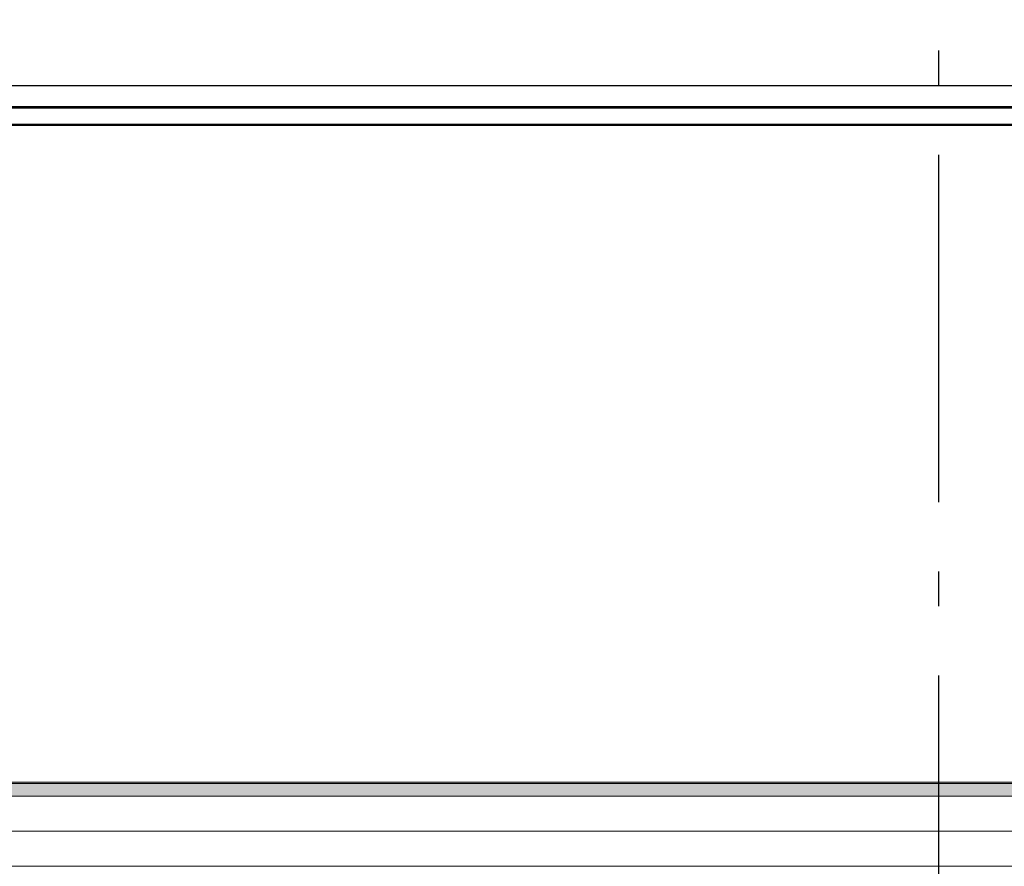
# Model space of a CAD drawing. Header units: millimetres. Extents: x -8544 to 51179, y -2070 to 23603.
# Tile 146 of 174: x 34093 to 35512, y 8325 to 9544. Entities that reach past the tile are written whole.
import ezdxf
from ezdxf.enums import TextEntityAlignment as Align

# ---------------------------------------------------------------- set-up
doc = ezdxf.new("R2010")
doc.units = ezdxf.units.MM
doc.header["$LTSCALE"] = 0.5
doc.header["$MEASUREMENT"] = 0
doc.linetypes.add('Akselinje', pattern=[1500, 1000, -200, 100, -200])
doc.linetypes.add('PLINE', pattern=[0])
for name, color, linetype in [('262- Taktekking (Skravur)(Nye konstruksjoner)', 7, 'Continuous'), ('265- Gesimser_ takrenner og nedløp(Nye konstruksjoner)', 7, 'Continuous'), ('82-- Modullinjer', 7, 'Continuous')]:
    doc.layers.add(name, color=color, linetype=linetype)
doc.layers.add('262- Taktekking(Nye konstruksjoner)', color=7, linetype='Continuous', lineweight=0)
doc.styles.add('GENERATED_STYLE_1', font='arial.ttf')

# ---------------------------------------------------------------- blocks, each defined once
blk = doc.blocks.new('Standard grid marker[13]', base_point=(35416.9, 12550))
at = {"layer": '82-- Modullinjer', "linetype": 'Akselinje'}
blk.add_line((35416.9, 12350), (35416.9, 1550), dxfattribs=at)
at = {"layer": '82-- Modullinjer', "style": 'GENERATED_STYLE_1'}
for tag, p in [('AC_MarkerText_1_0', (35416.9, 12887.5)), ('AC_MarkerText_1_1', (35416.9, 1187.5))]:
    blk.add_attdef(tag, text='', height=175, rotation=360, dxfattribs=at).set_placement(p, align=Align.TOP_CENTER)

msp = doc.modelspace()

# ---------------------------------------------------------------- hatches: boundary and pattern name
at = {"layer": '262- Taktekking (Skravur)(Nye konstruksjoner)', "linetype": 'Continuous'}
msp.add_hatch(color=256, dxfattribs=at).paths.add_polyline_path([(28071.9, 8446.5), (28071.9, 8444.5), (39161.9, 8444.5), (39161.9, 8446.5)])
at = {"layer": '262- Taktekking(Nye konstruksjoner)', "linetype": 'Continuous'}
msp.add_hatch(color=256, dxfattribs=at).paths.add_polyline_path([(28071.9, 8444.5), (28071.9, 8426.3), (39161.9, 8426.3), (39161.9, 8444.5)])

# ---------------------------------------------------------------- linework, layer by layer
at = {"layer": '262- Taktekking(Nye konstruksjoner)', "linetype": 'PLINE'}
for p, q in [((40611.9, 9392.4), (28071.9, 9392.4)), ((39161.9, 8446.5), (28071.9, 8446.5)), ((39161.9, 8444.5), (28071.9, 8444.5)), ((39161.9, 8426.3), (28071.9, 8426.3)), ((39161.9, 8375.9), (28071.9, 8375.9)), ((39161.9, 8325.4), (28071.9, 8325.4))]:
    msp.add_line(p, q, dxfattribs=at)
at = {"layer": '265- Gesimser_ takrenner og nedløp(Nye konstruksjoner)', "linetype": 'PLINE'}
for p, q in [((27964.5, 9449.6), (40719.3, 9449.6)), ((28021.9, 9419.4), (40661.9, 9419.4)), ((28024.5, 9417.7), (40659.3, 9417.7)), ((40624.8, 9393.7), (28059.1, 9393.7)), ((28061.2, 9392.4), (40622.7, 9392.4))]:
    msp.add_line(p, q, dxfattribs=at)

# ---------------------------------------------------------------- block references
at = {"layer": '82-- Modullinjer', "linetype": 'PLINE'}
msp.add_blockref('Standard grid marker[13]', (35416.9, 12550), dxfattribs=at)

doc.saveas('drawing.dxf')
